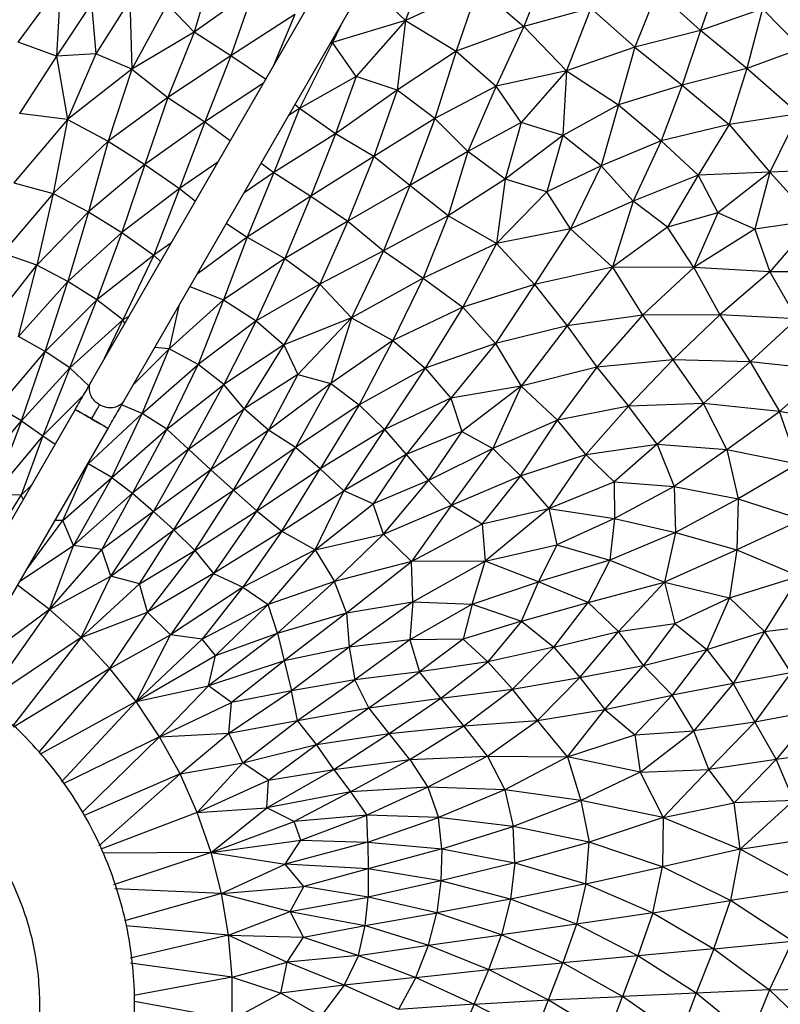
# Paper-space layout '_Superior' of a CAD drawing. Header units: millimetres. Extents: x -213 to 187, y -200 to 200.
# Tile 22 of 36: x 1 to 41, y 0 to 51. Entities that reach past the tile are written whole.
import ezdxf

# ---------------------------------------------------------------- set-up
doc = ezdxf.new("R2010")
doc.units = ezdxf.units.MM

psp = doc.layouts.new('_Superior')

# ---------------------------------------------------------------- linework, layer by layer
at = {"color": 7, "linetype": 'Continuous', "lineweight": 25}
for p, q in [((58.225, 124.756), (4.895, 32.387)), ((6.627, 31.387), (59.957, 123.756)), ((22.683, 54.916), (21.386, 51.326)), ((11.319, 54.204), (10.301, 50.722)), ((28.894, 54.202), (27.608, 51.021)), ((19.296, 53.328), (21.386, 51.326)), ((37.809, 53.408), (36.874, 50.805)), ((1.062, 50.189), (3.278, 53.199)), ((3.278, 53.199), (3.068, 49.457)), ((13.421, 52.928), (10.301, 50.722)), ((13.421, 52.928), (12.22, 49.483)), ((25.19, 53.078), (21.386, 51.326)), ((25.19, 53.078), (24.06, 49.717)), ((25.19, 53.078), (27.608, 51.021)), ((34.616, 52.855), (33.429, 49.922)), ((36.874, 50.805), (34.616, 52.855)), ((4.914, 52.23), (3.068, 49.457)), ((4.914, 52.23), (5.132, 49.588)), ((6.921, 52.397), (5.132, 49.588)), ((6.921, 52.397), (7.02, 48.778)), ((8.889, 52.192), (7.02, 48.778)), ((10.301, 50.722), (8.889, 52.192)), ((31.121, 51.984), (27.608, 51.021)), ((31.121, 51.984), (29.84, 48.682)), ((31.121, 51.984), (33.429, 49.922)), ((40.139, 51.94), (36.874, 50.805)), ((40.139, 51.94), (39.315, 48.808)), ((42.192, 49.855), (40.139, 51.94)), ((15.58, 51.641), (12.22, 49.483)), ((15.58, 51.641), (14.468, 48.967)), ((21.386, 51.326), (17.564, 50.171)), ((21.386, 51.326), (18.8, 48.392)), ((21.386, 51.326), (20.955, 47.673)), ((21.386, 51.326), (24.06, 49.717)), ((10.301, 50.722), (7.02, 48.778)), ((10.301, 50.722), (8.924, 47.295)), ((12.22, 49.483), (10.301, 50.722)), ((17.995, 51.076), (17.564, 50.171)), ((27.608, 51.021), (24.06, 49.717)), ((27.608, 51.021), (26.147, 47.89)), ((27.608, 51.021), (29.84, 48.682)), ((36.874, 50.805), (33.429, 49.922)), ((36.874, 50.805), (35.928, 47.943)), ((39.315, 48.808), (36.874, 50.805)), ((3.068, 49.457), (1.062, 50.189)), ((17.564, 50.171), (15.832, 46.704)), ((17.564, 50.171), (17.427, 50.091)), ((17.5, 50.219), (17.564, 50.171)), ((18.8, 48.392), (17.564, 50.171)), ((24.06, 49.717), (20.955, 47.673)), ((24.06, 49.717), (22.927, 46.189)), ((24.06, 49.717), (26.147, 47.89)), ((33.429, 49.922), (29.84, 48.682)), ((33.429, 49.922), (32.571, 46.91)), ((33.429, 49.922), (35.928, 47.943)), ((42.192, 49.855), (39.315, 48.808)), ((3.068, 49.457), (1.126, 46.442)), ((5.132, 49.588), (3.068, 49.457)), ((3.068, 49.457), (3.648, 46.13)), ((5.132, 49.588), (3.648, 46.13)), ((7.02, 48.778), (5.132, 49.588)), ((12.22, 49.483), (8.924, 47.295)), ((12.22, 49.483), (10.858, 46.018)), ((14.051, 48.245), (12.22, 49.483)), ((7.02, 48.778), (3.648, 46.13)), ((7.02, 48.778), (5.788, 45.003)), ((7.02, 48.778), (8.924, 47.295)), ((29.84, 48.682), (26.147, 47.89)), ((29.84, 48.682), (27.459, 45.984)), ((29.84, 48.682), (29.66, 45.302)), ((29.84, 48.682), (32.571, 46.91)), ((39.315, 48.808), (35.928, 47.943)), ((39.315, 48.808), (38.381, 45.876)), ((42.035, 46.427), (39.315, 48.808)), ((18.8, 48.392), (15.832, 46.704)), ((18.8, 48.392), (17.72, 45.374)), ((20.955, 47.673), (18.8, 48.392)), ((13.938, 48.049), (10.858, 46.018)), ((20.955, 47.673), (17.72, 45.374)), ((20.955, 47.673), (19.731, 44.197)), ((22.927, 46.189), (20.955, 47.673)), ((26.147, 47.89), (22.927, 46.189)), ((26.147, 47.89), (24.663, 44.457)), ((27.459, 45.984), (26.147, 47.89)), ((35.928, 47.943), (32.571, 46.91)), ((35.928, 47.943), (34.814, 45.016)), ((35.928, 47.943), (38.381, 45.876)), ((8.924, 47.295), (5.788, 45.003)), ((8.924, 47.295), (7.707, 43.763)), ((8.924, 47.295), (10.858, 46.018)), ((15.832, 46.704), (14.486, 43.348)), ((15.832, 46.704), (15.259, 46.336)), ((15.832, 46.704), (15.592, 46.914)), ((17.72, 45.374), (15.832, 46.704)), ((32.571, 46.91), (29.66, 45.302)), ((32.571, 46.91), (31.675, 43.709)), ((32.571, 46.91), (34.814, 45.016)), ((3.648, 46.13), (0.825, 42.804)), ((3.648, 46.13), (1.126, 46.442)), ((3.648, 46.13), (2.897, 42.247)), ((3.648, 46.13), (5.788, 45.003)), ((10.858, 46.018), (7.707, 43.763)), ((10.858, 46.018), (9.526, 42.508)), ((10.858, 46.018), (12.192, 45.024)), ((22.927, 46.189), (19.731, 44.197)), ((22.927, 46.189), (21.619, 42.668)), ((24.663, 44.457), (22.927, 46.189)), ((42.035, 46.427), (38.381, 45.876)), ((42.035, 46.427), (40.525, 43.37)), ((27.459, 45.984), (24.663, 44.457)), ((27.459, 45.984), (26.628, 42.993)), ((29.66, 45.302), (27.459, 45.984)), ((38.381, 45.876), (34.814, 45.016)), ((38.381, 45.876), (36.756, 43.214)), ((38.381, 45.876), (40.525, 43.37)), ((5.788, 45.003), (2.897, 42.247)), ((5.788, 45.003), (4.758, 41.29)), ((5.788, 45.003), (7.707, 43.763)), ((17.72, 45.374), (14.486, 43.348)), ((17.72, 45.374), (16.42, 42.115)), ((19.731, 44.197), (17.72, 45.374)), ((29.66, 45.302), (26.628, 42.993)), ((29.66, 45.302), (28.817, 42.344)), ((31.675, 43.709), (29.66, 45.302)), ((34.814, 45.016), (31.675, 43.709)), ((34.814, 45.016), (33.342, 41.848)), ((34.814, 45.016), (36.756, 43.214)), ((24.663, 44.457), (21.619, 42.668)), ((24.663, 44.457), (23.629, 41.07)), ((26.628, 42.993), (24.663, 44.457)), ((19.731, 44.197), (16.42, 42.115)), ((19.731, 44.197), (18.369, 40.806)), ((21.619, 42.668), (19.731, 44.197)), ((7.707, 43.763), (4.758, 41.29)), ((7.707, 43.763), (6.505, 40.201)), ((7.707, 43.763), (9.526, 42.508)), ((11.54, 43.895), (9.526, 42.508)), ((13.815, 43.836), (14.486, 43.348)), ((31.675, 43.709), (28.817, 42.344)), ((31.675, 43.709), (30.057, 40.392)), ((33.342, 41.848), (31.675, 43.709)), ((44.355, 43.538), (40.525, 43.37)), ((14.486, 43.348), (12.919, 42.283)), ((14.486, 43.348), (13.086, 39.963)), ((14.486, 43.348), (16.42, 42.115)), ((26.628, 42.993), (23.629, 41.07)), ((26.628, 42.993), (26.17, 39.621)), ((28.817, 42.344), (26.628, 42.993)), ((36.756, 43.214), (33.342, 41.848)), ((36.756, 43.214), (35.157, 40.479)), ((40.525, 43.37), (36.756, 43.214)), ((36.756, 43.214), (37.793, 41.235)), ((40.525, 43.37), (37.793, 41.235)), ((40.525, 43.37), (39.727, 40.37)), ((42.814, 40.827), (40.525, 43.37)), ((0.825, 42.804), (2.897, 42.247)), ((9.526, 42.508), (6.505, 40.201)), ((9.526, 42.508), (8.18, 39.008)), ((9.526, 42.508), (10.362, 41.855)), ((21.619, 42.668), (18.369, 40.806)), ((21.619, 42.668), (20.246, 39.244)), ((23.629, 41.07), (21.619, 42.668)), ((2.897, 42.247), (0.238, 39.118)), ((2.897, 42.247), (2.034, 38.483)), ((2.897, 42.247), (4.758, 41.29)), ((16.42, 42.115), (13.086, 39.963)), ((16.42, 42.115), (15.062, 38.841)), ((16.42, 42.115), (18.369, 40.806)), ((28.817, 42.344), (26.17, 39.621)), ((30.057, 40.392), (28.817, 42.344)), ((33.342, 41.848), (30.057, 40.392)), ((33.342, 41.848), (32.27, 38.385)), ((35.157, 40.479), (33.342, 41.848)), ((4.758, 41.29), (2.034, 38.483)), ((4.758, 41.29), (3.667, 37.625)), ((4.758, 41.29), (6.505, 40.201)), ((23.629, 41.07), (20.246, 39.244)), ((23.629, 41.07), (22.317, 37.802)), ((26.17, 39.621), (23.629, 41.07)), ((37.793, 41.235), (35.157, 40.479)), ((37.793, 41.235), (36.538, 38.368)), ((39.727, 40.37), (37.793, 41.235)), ((42.814, 40.827), (39.727, 40.37)), ((42.814, 40.827), (40.529, 38.134)), ((11.991, 40.677), (13.086, 39.963)), ((18.369, 40.806), (15.062, 38.841)), ((18.369, 40.806), (16.9, 37.493)), ((18.369, 40.806), (20.246, 39.244)), ((30.057, 40.392), (26.17, 39.621)), ((30.057, 40.392), (28.169, 37.465)), ((32.27, 38.385), (30.057, 40.392)), ((35.157, 40.479), (32.27, 38.385)), ((36.538, 38.368), (35.157, 40.479)), ((39.727, 40.37), (36.538, 38.368)), ((39.727, 40.37), (40.529, 38.134)), ((6.505, 40.201), (3.667, 37.625)), ((6.505, 40.201), (5.185, 36.667)), ((6.505, 40.201), (8.18, 39.008)), ((13.086, 39.963), (10.456, 38.017)), ((13.086, 39.963), (11.838, 36.665)), ((13.086, 39.963), (15.062, 38.841)), ((9.082, 39.637), (8.18, 39.008)), ((26.17, 39.621), (22.317, 37.802)), ((26.17, 39.621), (24.4, 36.281)), ((26.17, 39.621), (28.169, 37.465)), ((2.034, 38.483), (0.238, 39.118)), ((8.18, 39.008), (5.185, 36.667)), ((8.18, 39.008), (6.551, 35.616)), ((8.18, 39.008), (8.526, 38.674)), ((15.062, 38.841), (11.838, 36.665)), ((15.062, 38.841), (13.559, 35.572)), ((15.062, 38.841), (16.9, 37.493)), ((20.246, 39.244), (16.9, 37.493)), ((20.246, 39.244), (18.556, 35.726)), ((20.246, 39.244), (22.317, 37.802)), ((-0.415, 35.364), (2.034, 38.483)), ((1.081, 34.745), (2.034, 38.483)), ((3.667, 37.625), (2.034, 38.483)), ((32.27, 38.385), (28.169, 37.465)), ((32.27, 38.385), (29.882, 35.297)), ((32.27, 38.385), (33.845, 35.868)), ((36.538, 38.368), (32.27, 38.385)), ((36.538, 38.368), (33.845, 35.868)), ((36.538, 38.368), (37.904, 35.874)), ((40.529, 38.134), (36.538, 38.368)), ((22.317, 37.802), (18.556, 35.726)), ((22.317, 37.802), (20.734, 34.533)), ((22.317, 37.802), (24.4, 36.281)), ((40.529, 38.134), (37.904, 35.874)), ((44.32, 38.159), (40.529, 38.134)), ((40.529, 38.134), (41.936, 35.672)), ((1.081, 34.745), (3.667, 37.625)), ((2.469, 33.957), (3.667, 37.625)), ((5.185, 36.667), (3.667, 37.625)), ((10.078, 37.362), (11.838, 36.665)), ((16.9, 37.493), (13.559, 35.572)), ((16.9, 37.493), (15.012, 34.313)), ((16.9, 37.493), (18.556, 35.726)), ((28.169, 37.465), (24.4, 36.281)), ((28.169, 37.465), (26.113, 34.384)), ((28.169, 37.465), (29.882, 35.297)), ((2.469, 33.957), (5.185, 36.667)), ((3.77, 33.097), (5.185, 36.667)), ((6.551, 35.616), (5.185, 36.667)), ((11.838, 36.665), (8.992, 34.096)), ((9.494, 36.351), (8.992, 34.096)), ((11.838, 36.665), (10.503, 33.278)), ((11.838, 36.665), (13.559, 35.572)), ((24.4, 36.281), (20.734, 34.533)), ((24.4, 36.281), (22.428, 33.087)), ((24.4, 36.281), (26.113, 34.384)), ((6.867, 35.802), (6.551, 35.616)), ((18.556, 35.726), (15.012, 34.313)), ((18.556, 35.726), (15.737, 32.75)), ((18.556, 35.726), (17.472, 32.284)), ((18.556, 35.726), (20.734, 34.533)), ((33.845, 35.868), (29.882, 35.297)), ((33.845, 35.868), (31.438, 33.135)), ((37.904, 35.874), (33.845, 35.868)), ((33.845, 35.868), (35.432, 33.522)), ((37.904, 35.874), (35.432, 33.522)), ((37.904, 35.874), (39.483, 33.41)), ((41.936, 35.672), (37.904, 35.874)), ((41.936, 35.672), (39.483, 33.41)), ((3.77, 33.097), (6.551, 35.616)), ((5.597, 33.602), (6.551, 35.616)), ((6.655, 35.434), (6.551, 35.616)), ((13.559, 35.572), (10.503, 33.278)), ((13.559, 35.572), (11.85, 32.218)), ((13.559, 35.572), (15.012, 34.313)), ((29.882, 35.297), (26.113, 34.384)), ((29.882, 35.297), (27.471, 32.129)), ((29.882, 35.297), (31.438, 33.135)), ((2.469, 33.957), (1.081, 34.745)), ((8.992, 34.096), (8.231, 34.164)), ((15.012, 34.313), (11.85, 32.218)), ((15.012, 34.313), (12.933, 30.945)), ((15.012, 34.313), (15.737, 32.75)), ((20.734, 34.533), (17.472, 32.284)), ((20.734, 34.533), (18.968, 31.159)), ((20.734, 34.533), (22.428, 33.087)), ((26.113, 34.384), (22.428, 33.087)), ((26.113, 34.384), (23.782, 31.513)), ((26.113, 34.384), (27.471, 32.129)), ((-0.01, 31.04), (2.469, 33.957)), ((1.241, 30.317), (2.469, 33.957)), ((3.77, 33.097), (2.469, 33.957)), ((8.992, 34.096), (7.114, 32.23)), ((7.573, 30.707), (8.992, 34.096)), ((10.503, 33.278), (8.992, 34.096)), ((1.241, 30.317), (3.77, 33.097)), ((3.77, 33.097), (2.351, 29.525)), ((3.77, 33.097), (4.761, 32.154)), ((7.573, 30.707), (10.503, 33.278)), ((8.863, 29.876), (10.503, 33.278)), ((11.85, 32.218), (10.503, 33.278)), ((22.428, 33.087), (18.968, 31.159)), ((22.428, 33.087), (20.284, 29.868)), ((22.428, 33.087), (23.782, 31.513)), ((31.438, 33.135), (27.471, 32.129)), ((31.438, 33.135), (29.371, 30.347)), ((35.432, 33.522), (31.438, 33.135)), ((31.438, 33.135), (33.097, 31.089)), ((35.432, 33.522), (33.097, 31.089)), ((35.432, 33.522), (37.034, 31.229)), ((39.483, 33.41), (35.432, 33.522)), ((39.483, 33.41), (37.034, 31.229)), ((39.483, 33.41), (41.028, 30.814)), ((43.473, 32.994), (39.483, 33.41)), ((15.737, 32.75), (12.933, 30.945)), ((15.737, 32.75), (14.207, 29.836)), ((15.737, 32.75), (17.472, 32.284)), ((43.473, 32.994), (41.028, 30.814)), ((8.863, 29.876), (11.85, 32.218)), ((10.003, 28.823), (11.85, 32.218)), ((12.933, 30.945), (11.85, 32.218)), ((17.472, 32.284), (14.207, 29.836)), ((17.472, 32.284), (15.626, 28.919)), ((17.472, 32.284), (18.968, 31.159)), ((27.471, 32.129), (23.782, 31.513)), ((27.471, 32.129), (24.354, 29.765)), ((27.471, 32.129), (25.987, 28.866)), ((27.471, 32.129), (29.371, 30.347)), ((4.482, 31.67), (2.351, 29.525)), ((1.241, 30.317), (-0.01, 31.04)), ((7.573, 30.707), (6.491, 31.149)), ((18.968, 31.159), (15.626, 28.919)), ((18.968, 31.159), (16.916, 27.798)), ((18.968, 31.159), (20.284, 29.868)), ((23.782, 31.513), (20.284, 29.868)), ((23.782, 31.513), (21.425, 28.558)), ((23.782, 31.513), (24.354, 29.765)), ((33.097, 31.089), (29.371, 30.347)), ((30.862, 28.554), (33.097, 31.089)), ((37.034, 31.229), (33.097, 31.089)), ((34.608, 29.101), (33.097, 31.089)), ((34.608, 29.101), (37.034, 31.229)), ((38.27, 28.807), (37.034, 31.229)), ((41.028, 30.814), (37.034, 31.229)), ((4.049, 30.92), (-3.75, 17.412)), ((4.731, 28.059), (7.573, 30.707)), ((5.971, 27.345), (7.573, 30.707)), ((8.863, 29.876), (7.573, 30.707)), ((10.003, 28.823), (12.933, 30.945)), ((11.167, 27.747), (12.933, 30.945)), ((14.207, 29.836), (12.933, 30.945)), ((38.27, 28.807), (41.028, 30.814)), ((41.99, 28.063), (41.028, 30.814)), ((45.171, 30.001), (41.028, 30.814)), ((-0.964, 27.73), (1.241, 30.317)), ((1.241, 30.317), (-0.243, 26.427)), ((1.241, 30.317), (2.351, 29.525)), ((29.371, 30.347), (25.987, 28.866)), ((27.44, 27.439), (29.371, 30.347)), ((30.862, 28.554), (29.371, 30.347)), ((-1.972, 16.493), (5.781, 29.92)), ((2.351, 29.525), (-0.243, 26.427)), ((2.351, 29.525), (1.222, 26.415)), ((2.351, 29.525), (2.994, 29.093)), ((5.971, 27.345), (8.863, 29.876)), ((8.863, 29.876), (7.062, 26.52)), ((8.863, 29.876), (10.003, 28.823)), ((14.207, 29.836), (11.167, 27.747)), ((12.368, 26.683), (14.207, 29.836)), ((15.626, 28.919), (14.207, 29.836)), ((20.284, 29.868), (16.916, 27.798)), ((20.284, 29.868), (18.159, 26.642)), ((20.284, 29.868), (21.425, 28.558)), ((24.354, 29.765), (21.425, 28.558)), ((24.354, 29.765), (22.607, 27.182)), ((24.354, 29.765), (25.987, 28.866)), ((30.862, 28.554), (34.608, 29.101)), ((34.608, 29.101), (32.357, 27.119)), ((34.608, 29.101), (35.505, 26.867)), ((34.608, 29.101), (38.27, 28.807)), ((10.003, 28.823), (7.062, 26.52)), ((10.003, 28.823), (8.172, 25.56)), ((10.003, 28.823), (11.167, 27.747)), ((12.368, 26.683), (15.626, 28.919)), ((13.589, 25.599), (15.626, 28.919)), ((16.916, 27.798), (15.626, 28.919)), ((21.425, 28.558), (18.159, 26.642)), ((21.425, 28.558), (19.696, 25.958)), ((21.425, 28.558), (22.607, 27.182)), ((25.987, 28.866), (22.607, 27.182)), ((23.801, 25.884), (25.987, 28.866)), ((27.44, 27.439), (25.987, 28.866)), ((27.44, 27.439), (30.862, 28.554)), ((30.862, 28.554), (28.913, 25.724)), ((30.862, 28.554), (32.357, 27.119)), ((38.27, 28.807), (35.505, 26.867)), ((38.27, 28.807), (38.854, 26.216)), ((38.27, 28.807), (41.99, 28.063)), ((3.396, 25.08), (4.731, 28.059)), ((4.669, 27.994), (4.731, 28.059)), ((4.731, 28.059), (4.712, 28.069)), ((4.731, 28.059), (4.815, 28.248)), ((5.971, 27.345), (4.731, 28.059)), ((41.99, 28.063), (38.854, 26.216)), ((11.167, 27.747), (8.172, 25.56)), ((9.229, 24.588), (11.167, 27.747)), ((12.368, 26.683), (11.167, 27.747)), ((13.589, 25.599), (16.916, 27.798)), ((14.894, 24.53), (16.916, 27.798)), ((18.159, 26.642), (16.916, 27.798)), ((23.801, 25.884), (27.44, 27.439)), ((27.44, 27.439), (25.422, 24.911)), ((27.44, 27.439), (28.913, 25.724)), ((1.755, 26.947), (1.222, 26.415)), ((3.396, 25.08), (5.971, 27.345)), ((5.971, 27.345), (3.972, 23.767)), ((5.971, 27.345), (7.062, 26.52)), ((22.607, 27.182), (19.696, 25.958)), ((20.246, 24.378), (22.607, 27.182)), ((23.801, 25.884), (22.607, 27.182)), ((28.913, 25.724), (32.357, 27.119)), ((32.357, 27.119), (32.361, 25.19)), ((32.357, 27.119), (35.505, 26.867)), ((-0.933, 22.954), (1.222, 26.415)), ((1.222, 26.415), (-0.243, 26.427)), ((1.329, 26.209), (1.222, 26.415)), ((7.062, 26.52), (3.972, 23.767)), ((7.062, 26.52), (5.46, 23.563)), ((7.062, 26.52), (8.172, 25.56)), ((9.229, 24.588), (12.368, 26.683)), ((10.343, 23.516), (12.368, 26.683)), ((13.589, 25.599), (12.368, 26.683)), ((14.894, 24.53), (18.159, 26.642)), ((16.645, 23.552), (18.159, 26.642)), ((19.696, 25.958), (18.159, 26.642)), ((35.505, 26.867), (32.361, 25.19)), ((35.505, 26.867), (35.566, 24.456)), ((35.505, 26.867), (38.854, 26.216)), ((16.645, 23.552), (19.696, 25.958)), ((20.246, 24.378), (19.696, 25.958)), ((20.246, 24.378), (23.801, 25.884)), ((23.801, 25.884), (21.718, 22.931)), ((23.801, 25.884), (25.422, 24.911)), ((38.854, 26.216), (35.566, 24.456)), ((38.854, 26.216), (38.789, 23.549)), ((38.854, 26.216), (42.226, 25.146)), ((8.172, 25.56), (5.46, 23.563)), ((5.925, 22.162), (8.172, 25.56)), ((9.229, 24.588), (8.172, 25.56)), ((10.343, 23.516), (13.589, 25.599)), ((13.589, 25.599), (11.319, 22.312)), ((13.589, 25.599), (14.894, 24.53)), ((25.422, 24.911), (28.913, 25.724)), ((28.913, 25.724), (25.571, 22.957)), ((28.913, 25.724), (29.34, 23.804)), ((28.913, 25.724), (32.361, 25.19)), ((1.53, 22.557), (3.396, 25.08)), ((3.396, 25.08), (2.994, 25.093)), ((3.972, 23.767), (3.396, 25.08)), ((21.718, 22.931), (25.422, 24.911)), ((25.422, 24.911), (25.571, 22.957)), ((32.361, 25.19), (29.34, 23.804)), ((32.361, 25.19), (32.121, 22.997)), ((32.361, 25.19), (35.566, 24.456)), ((42.226, 25.146), (38.789, 23.549)), ((5.925, 22.162), (9.229, 24.588)), ((7.425, 21.771), (9.229, 24.588)), ((10.343, 23.516), (9.229, 24.588)), ((14.894, 24.53), (11.319, 22.312)), ((14.894, 24.53), (12.849, 21.593)), ((14.894, 24.53), (16.645, 23.552)), ((16.645, 23.552), (20.246, 24.378)), ((20.246, 24.378), (17.671, 21.877)), ((20.246, 24.378), (21.718, 22.931)), ((35.566, 24.456), (32.121, 22.997)), ((35.566, 24.456), (34.986, 21.851)), ((35.566, 24.456), (38.789, 23.549)), ((25.571, 22.957), (29.34, 23.804)), ((29.34, 23.804), (28.371, 21.875)), ((29.34, 23.804), (32.121, 22.997)), ((1.152, 21.902), (3.972, 23.767)), ((2.713, 20.423), (3.972, 23.767)), ((2.713, 20.423), (5.46, 23.563)), ((5.46, 23.563), (3.972, 23.767)), ((5.925, 22.162), (5.46, 23.563)), ((7.425, 21.771), (10.343, 23.516)), ((10.343, 23.516), (7.852, 20.276)), ((10.343, 23.516), (11.319, 22.312)), ((16.645, 23.552), (12.849, 21.593)), ((16.645, 23.552), (14.188, 20.676)), ((16.645, 23.552), (17.671, 21.877)), ((38.789, 23.549), (34.986, 21.851)), ((38.789, 23.549), (38.4, 21.034)), ((38.789, 23.549), (42.054, 22.164)), ((21.718, 22.931), (17.671, 21.877)), ((18.296, 20.249), (21.718, 22.931)), ((25.571, 22.957), (21.718, 22.931)), ((21.787, 20.813), (21.718, 22.931)), ((21.787, 20.813), (25.571, 22.957)), ((24.892, 20.692), (25.571, 22.957)), ((28.371, 21.875), (25.571, 22.957)), ((32.121, 22.997), (28.371, 21.875)), ((32.121, 22.997), (30.992, 20.788)), ((32.121, 22.997), (34.986, 21.851)), ((11.319, 22.312), (7.852, 20.276)), ((11.319, 22.312), (9.065, 19.078)), ((11.319, 22.312), (12.849, 21.593)), ((2.713, 20.423), (5.925, 22.162)), ((4.361, 18.938), (5.925, 22.162)), ((4.361, 18.938), (7.425, 21.771)), ((7.425, 21.771), (5.925, 22.162)), ((7.852, 20.276), (7.425, 21.771)), ((17.671, 21.877), (14.188, 20.676)), ((14.669, 19.175), (17.671, 21.877)), ((18.296, 20.249), (17.671, 21.877)), ((24.892, 20.692), (28.371, 21.875)), ((27.482, 19.8), (28.371, 21.875)), ((30.992, 20.788), (28.371, 21.875)), ((30.992, 20.788), (34.986, 21.851)), ((34.986, 21.851), (32.586, 19.255)), ((34.986, 21.851), (35.531, 19.686)), ((34.986, 21.851), (38.4, 21.034)), ((38.4, 21.034), (42.054, 22.164)), ((42.054, 22.164), (40.239, 19.254)), ((2.713, 20.423), (1.033, 21.697)), ((12.849, 21.593), (9.065, 19.078)), ((12.849, 21.593), (10.728, 18.861)), ((12.849, 21.593), (14.188, 20.676)), ((14.188, 20.676), (10.728, 18.861)), ((11.415, 18.008), (14.188, 20.676)), ((14.669, 19.175), (14.188, 20.676)), ((18.296, 20.249), (21.787, 20.813)), ((21.787, 20.813), (18.445, 18.447)), ((21.787, 20.813), (21.619, 18.821)), ((24.892, 20.692), (21.619, 18.821)), ((21.787, 20.813), (24.892, 20.692)), ((24.892, 20.692), (24.423, 18.866)), ((24.892, 20.692), (27.482, 19.8)), ((27.482, 19.8), (30.992, 20.788)), ((29.184, 18.441), (30.992, 20.788)), ((32.586, 19.255), (30.992, 20.788)), ((35.531, 19.686), (38.4, 21.034)), ((38.4, 21.034), (37.21, 18.321)), ((38.4, 21.034), (40.239, 19.254)), ((2.713, 20.423), (-1.521, 17.273)), ((2.713, 20.423), (-0.758, 15.497)), ((4.361, 18.938), (2.713, 20.423)), ((4.361, 18.938), (7.852, 20.276)), ((5.88, 17.32), (7.852, 20.276)), ((9.065, 19.078), (7.852, 20.276)), ((14.669, 19.175), (18.296, 20.249)), ((18.296, 20.249), (15.016, 17.713)), ((18.296, 20.249), (18.445, 18.447)), ((27.482, 19.8), (24.423, 18.866)), ((27.482, 19.8), (25.712, 17.668)), ((27.482, 19.8), (29.184, 18.441)), ((32.586, 19.255), (35.531, 19.686)), ((35.531, 19.686), (33.891, 17.474)), ((35.531, 19.686), (37.21, 18.321)), ((14.669, 19.175), (11.06, 16.41)), ((11.415, 18.008), (14.669, 19.175)), ((14.669, 19.175), (15.016, 17.713)), ((29.184, 18.441), (32.586, 19.255)), ((30.553, 16.842), (32.586, 19.255)), ((33.891, 17.474), (32.586, 19.255)), ((37.21, 18.321), (40.239, 19.254)), ((40.239, 19.254), (38.602, 16.523)), ((40.239, 19.254), (42.928, 19.594)), ((40.239, 19.254), (41.62, 17.098)), ((4.361, 18.938), (-0.758, 15.497)), ((4.361, 18.938), (0.765, 14.289)), ((5.88, 17.32), (4.361, 18.938)), ((5.88, 17.32), (9.065, 19.078)), ((7.261, 15.58), (9.065, 19.078)), ((7.261, 15.58), (10.728, 18.861)), ((10.728, 18.861), (9.065, 19.078)), ((11.415, 18.008), (10.728, 18.861)), ((21.619, 18.821), (18.445, 18.447)), ((21.619, 18.821), (18.739, 16.732)), ((24.423, 18.866), (21.619, 18.821)), ((21.619, 18.821), (22.123, 17.147)), ((24.423, 18.866), (22.123, 17.147)), ((24.423, 18.866), (25.712, 17.668)), ((18.445, 18.447), (15.016, 17.713)), ((18.445, 18.447), (15.401, 16.147)), ((18.445, 18.447), (18.739, 16.732)), ((29.184, 18.441), (25.712, 17.668)), ((27.017, 16.237), (29.184, 18.441)), ((29.184, 18.441), (30.553, 16.842)), ((33.891, 17.474), (37.21, 18.321)), ((37.21, 18.321), (35.402, 15.925)), ((37.21, 18.321), (38.602, 16.523)), ((7.261, 15.58), (11.415, 18.008)), ((11.06, 16.41), (11.415, 18.008)), ((15.016, 17.713), (11.06, 16.41)), ((15.016, 17.713), (12.258, 15.527)), ((15.016, 17.713), (15.401, 16.147)), ((25.712, 17.668), (22.123, 17.147)), ((23.248, 15.76), (25.712, 17.668)), ((27.017, 16.237), (25.712, 17.668)), ((5.88, 17.32), (0.816, 14.247)), ((5.88, 17.32), (2.151, 12.93)), ((7.261, 15.58), (5.88, 17.32)), ((22.123, 17.147), (18.739, 16.732)), ((19.471, 15.258), (22.123, 17.147)), ((23.248, 15.76), (22.123, 17.147)), ((30.553, 16.842), (33.891, 17.474)), ((31.858, 15.159), (33.891, 17.474)), ((35.402, 15.925), (33.891, 17.474)), ((41.62, 17.098), (38.602, 16.523)), ((41.62, 17.098), (39.743, 14.502)), ((18.739, 16.732), (15.401, 16.147)), ((15.733, 14.584), (18.739, 16.732)), ((19.471, 15.258), (18.739, 16.732)), ((27.017, 16.237), (30.553, 16.842)), ((28.325, 14.581), (30.553, 16.842)), ((30.553, 16.842), (31.858, 15.159)), ((7.261, 15.58), (11.06, 16.41)), ((8.485, 13.732), (11.06, 16.41)), ((12.258, 15.527), (11.06, 16.41)), ((12.124, 13.928), (15.401, 16.147)), ((15.401, 16.147), (12.258, 15.527)), ((15.733, 14.584), (15.401, 16.147)), ((23.248, 15.76), (27.017, 16.237)), ((24.465, 14.306), (27.017, 16.237)), ((28.325, 14.581), (27.017, 16.237)), ((38.602, 16.523), (35.402, 15.925)), ((38.602, 16.523), (36.527, 14.049)), ((38.602, 16.523), (39.743, 14.502)), ((7.261, 15.58), (2.243, 12.844)), ((7.261, 15.58), (3.335, 11.377)), ((8.485, 13.732), (7.261, 15.58)), ((8.485, 13.732), (12.258, 15.527)), ((12.124, 13.928), (12.258, 15.527)), ((19.471, 15.258), (23.248, 15.76)), ((20.532, 13.903), (23.248, 15.76)), ((24.465, 14.306), (23.248, 15.76)), ((31.858, 15.159), (35.402, 15.925)), ((33.441, 13.837), (35.402, 15.925)), ((36.527, 14.049), (35.402, 15.925)), ((15.733, 14.584), (19.471, 15.258)), ((16.729, 13.323), (19.471, 15.258)), ((20.532, 13.903), (19.471, 15.258)), ((28.325, 14.581), (31.858, 15.159)), ((29.908, 12.681), (31.858, 15.159)), ((31.858, 15.159), (33.441, 13.837)), ((42.978, 15.12), (39.743, 14.502)), ((42.978, 15.12), (40.853, 12.543)), ((12.124, 13.928), (15.733, 14.584)), ((12.861, 12.367), (15.733, 14.584)), ((16.729, 13.323), (15.733, 14.584)), ((24.465, 14.306), (28.325, 14.581)), ((25.705, 12.714), (28.325, 14.581)), ((29.908, 12.681), (28.325, 14.581)), ((39.743, 14.502), (36.527, 14.049)), ((39.743, 14.502), (37.313, 12.013)), ((39.743, 14.502), (40.853, 12.543)), ((20.532, 13.903), (24.465, 14.306)), ((21.623, 12.54), (24.465, 14.306)), ((25.705, 12.714), (24.465, 14.306)), ((33.441, 13.837), (36.527, 14.049)), ((33.715, 11.872), (36.527, 14.049)), ((37.313, 12.013), (36.527, 14.049)), ((8.485, 13.732), (3.427, 11.264)), ((8.485, 13.732), (4.431, 9.778)), ((8.485, 13.732), (12.124, 13.928)), ((9.557, 11.787), (8.485, 13.732)), ((9.557, 11.787), (12.124, 13.928)), ((12.861, 12.367), (12.124, 13.928)), ((16.729, 13.323), (20.532, 13.903)), ((17.625, 12.023), (20.532, 13.903)), ((21.623, 12.54), (20.532, 13.903)), ((29.908, 12.681), (33.441, 13.837)), ((33.441, 13.837), (33.715, 11.872)), ((12.861, 12.367), (16.729, 13.323)), ((14.203, 11.463), (16.729, 13.323)), ((17.625, 12.023), (16.729, 13.323)), ((44.107, 12.982), (40.853, 12.543)), ((17.625, 12.023), (21.623, 12.54)), ((21.623, 12.54), (18.499, 10.843)), ((21.623, 12.54), (25.705, 12.714)), ((21.623, 12.54), (22.573, 11.093)), ((25.705, 12.714), (22.573, 11.093)), ((25.705, 12.714), (26.616, 10.945)), ((25.705, 12.714), (29.908, 12.681)), ((29.908, 12.681), (26.616, 10.945)), ((29.908, 12.681), (30.606, 10.382)), ((33.715, 11.872), (29.908, 12.681)), ((40.853, 12.543), (37.313, 12.013)), ((40.853, 12.543), (38.648, 10.276)), ((40.853, 12.543), (41.761, 10.39)), ((9.557, 11.787), (12.861, 12.367)), ((10.457, 9.759), (12.861, 12.367)), ((14.203, 11.463), (12.861, 12.367)), ((14.116, 9.998), (17.625, 12.023)), ((14.203, 11.463), (17.625, 12.023)), ((17.625, 12.023), (18.499, 10.843)), ((33.715, 11.872), (37.313, 12.013)), ((34.921, 9.5), (37.313, 12.013)), ((38.648, 10.276), (37.313, 12.013)), ((9.557, 11.787), (4.53, 9.61)), ((9.557, 11.787), (5.296, 8.015)), ((10.457, 9.759), (9.557, 11.787)), ((10.457, 9.759), (14.203, 11.463)), ((14.116, 9.998), (14.203, 11.463)), ((33.715, 11.872), (30.606, 10.382)), ((33.715, 11.872), (34.921, 9.5)), ((22.573, 11.093), (18.499, 10.843)), ((22.573, 11.093), (19.357, 9.615)), ((22.573, 11.093), (23.133, 9.5)), ((26.616, 10.945), (22.573, 11.093)), ((26.616, 10.945), (23.133, 9.5)), ((26.616, 10.945), (27.04, 9.033)), ((30.606, 10.382), (26.616, 10.945)), ((18.499, 10.843), (14.116, 9.998)), ((18.499, 10.843), (15.546, 9.285)), ((18.499, 10.843), (19.357, 9.615)), ((30.606, 10.382), (27.04, 9.033)), ((30.606, 10.382), (31.041, 8.197)), ((34.921, 9.5), (30.606, 10.382)), ((41.761, 10.39), (38.648, 10.276)), ((38.964, 7.843), (41.761, 10.39)), ((10.457, 9.759), (14.116, 9.998)), ((11.19, 7.663), (14.116, 9.998)), ((15.546, 9.285), (14.116, 9.998)), ((34.921, 9.5), (38.648, 10.276)), ((38.964, 7.843), (38.648, 10.276)), ((10.457, 9.759), (5.395, 7.829)), ((11.19, 7.663), (10.457, 9.759)), ((19.357, 9.615), (15.546, 9.285)), ((15.897, 8.313), (19.357, 9.615)), ((19.414, 8.201), (19.357, 9.615)), ((23.133, 9.5), (19.357, 9.615)), ((19.414, 8.201), (23.133, 9.5)), ((23.294, 7.849), (23.133, 9.5)), ((27.04, 9.033), (23.133, 9.5)), ((34.921, 9.5), (31.041, 8.197)), ((34.921, 9.5), (34.879, 6.914)), ((34.921, 9.5), (38.964, 7.843)), ((11.19, 7.663), (15.546, 9.285)), ((15.897, 8.313), (15.546, 9.285)), ((23.294, 7.849), (27.04, 9.033)), ((27.135, 7.123), (27.04, 9.033)), ((31.041, 8.197), (27.04, 9.033)), ((11.19, 7.663), (15.897, 8.313)), ((15.069, 7.048), (15.897, 8.313)), ((15.897, 8.313), (19.414, 8.201)), ((38.964, 7.843), (42.718, 8.415)), ((19.414, 8.201), (15.069, 7.048)), ((19.414, 8.201), (19.441, 6.81)), ((19.414, 8.201), (23.294, 7.849)), ((23.294, 7.849), (19.441, 6.81)), ((23.294, 7.849), (23.244, 6.179)), ((23.294, 7.849), (27.135, 7.123)), ((27.135, 7.123), (31.041, 8.197)), ((30.87, 6.013), (31.041, 8.197)), ((34.879, 6.914), (31.041, 8.197)), ((38.964, 7.843), (34.879, 6.914)), ((38.964, 7.843), (38.465, 5.141)), ((42.714, 5.782), (38.964, 7.843)), ((11.19, 7.663), (5.503, 7.627)), ((11.19, 7.663), (6.07, 5.971)), ((11.739, 5.514), (11.19, 7.663)), ((11.19, 7.663), (15.069, 7.048)), ((11.739, 5.514), (15.069, 7.048)), ((16.05, 5.874), (15.069, 7.048)), ((19.441, 6.81), (15.069, 7.048)), ((19.441, 6.81), (16.05, 5.874)), ((19.441, 6.81), (19.441, 5.31)), ((23.244, 6.179), (19.441, 6.81)), ((27.135, 7.123), (23.244, 6.179)), ((27.135, 7.123), (26.906, 5.22)), ((27.135, 7.123), (30.87, 6.013)), ((30.87, 6.013), (34.879, 6.914)), ((34.372, 4.501), (34.879, 6.914)), ((38.465, 5.141), (34.879, 6.914)), ((11.739, 5.514), (6.136, 5.752)), ((11.739, 5.514), (16.05, 5.874)), ((15.344, 4.562), (16.05, 5.874)), ((19.441, 5.31), (16.05, 5.874)), ((23.244, 6.179), (19.441, 5.31)), ((23.244, 6.179), (23.046, 4.49)), ((26.906, 5.22), (23.244, 6.179)), ((30.87, 6.013), (26.906, 5.22)), ((30.87, 6.013), (30.37, 3.901)), ((30.87, 6.013), (34.372, 4.501)), ((42.714, 5.782), (38.465, 5.141)), ((11.739, 5.514), (6.644, 4.079)), ((12.109, 3.325), (11.739, 5.514)), ((11.739, 5.514), (15.344, 4.562)), ((15.344, 4.562), (19.441, 5.31)), ((19.277, 3.836), (19.441, 5.31)), ((23.046, 4.49), (19.441, 5.31)), ((26.906, 5.22), (23.046, 4.49)), ((26.906, 5.22), (26.441, 3.342)), ((30.37, 3.901), (26.906, 5.22)), ((34.372, 4.501), (38.465, 5.141)), ((37.58, 2.614), (38.465, 5.141)), ((41.711, 3.008), (38.465, 5.141)), ((12.109, 3.325), (15.344, 4.562)), ((16.034, 3.216), (15.344, 4.562)), ((15.344, 4.562), (19.277, 3.836)), ((19.277, 3.836), (23.046, 4.49)), ((22.603, 2.798), (23.046, 4.49)), ((26.441, 3.342), (23.046, 4.49)), ((34.372, 4.501), (30.37, 3.901)), ((34.372, 4.501), (33.59, 2.232)), ((34.372, 4.501), (37.58, 2.614)), ((12.109, 3.325), (6.724, 3.814)), ((16.034, 3.216), (19.277, 3.836)), ((18.93, 2.258), (19.277, 3.836)), ((19.277, 3.836), (22.603, 2.798)), ((30.37, 3.901), (26.441, 3.342)), ((30.37, 3.901), (29.66, 1.875)), ((33.59, 2.232), (30.37, 3.901)), ((12.109, 3.325), (6.936, 2.118)), ((12.3, 1.114), (12.109, 3.325)), ((12.109, 3.325), (16.034, 3.216)), ((12.109, 3.325), (15.18, 1.898)), ((15.18, 1.898), (16.034, 3.216)), ((16.034, 3.216), (18.93, 2.258)), ((22.603, 2.798), (26.441, 3.342)), ((25.769, 1.512), (26.441, 3.342)), ((29.66, 1.875), (26.441, 3.342)), ((18.93, 2.258), (22.603, 2.798)), ((21.936, 1.109), (22.603, 2.798)), ((22.603, 2.798), (25.769, 1.512)), ((37.58, 2.614), (33.59, 2.232)), ((37.58, 2.614), (36.653, 0.271)), ((37.58, 2.614), (41.711, 3.008)), ((37.58, 2.614), (40.513, 0.445)), ((40.513, 0.445), (41.711, 3.008)), ((18.93, 2.258), (15.18, 1.898)), ((18.93, 2.258), (18.171, 0.704)), ((18.93, 2.258), (21.936, 1.109)), ((33.59, 2.232), (29.66, 1.875)), ((33.59, 2.232), (32.785, 0.1)), ((36.653, 0.271), (33.59, 2.232)), ((12.3, 1.114), (6.962, 1.851)), ((12.3, 1.114), (15.18, 1.898)), ((14.852, 0.274), (15.18, 1.898)), ((18.171, 0.704), (15.18, 1.898)), ((25.769, 1.512), (29.66, 1.875)), ((28.909, -0.077), (29.66, 1.875)), ((32.785, 0.1), (29.66, 1.875)), ((12.3, 1.114), (7.13, 0.155)), ((12.3, -1.106), (12.3, 1.114)), ((12.3, 1.114), (14.852, 0.274)), ((21.936, 1.109), (18.171, 0.704)), ((21.936, 1.109), (21.032, -0.576)), ((21.936, 1.109), (25.769, 1.512)), ((21.936, 1.109), (25.003, -0.294)), ((25.003, -0.294), (25.769, 1.512)), ((25.769, 1.512), (28.909, -0.077)), ((18.171, 0.704), (14.852, 0.274)), ((18.171, 0.704), (16.95, -0.93)), ((21.032, -0.576), (18.171, 0.704)), ((40.513, 0.445), (44.358, 0.558)), ((12.3, -1.106), (14.852, 0.274)), ((16.95, -0.93), (14.852, 0.274)), ((28.909, -0.077), (32.785, 0.1)), ((32.018, -1.938), (32.785, 0.1)), ((36.653, 0.271), (32.785, 0.1)), ((35.791, -1.979), (32.785, 0.1)), ((36.653, 0.271), (35.791, -1.979)), ((40.513, 0.445), (36.653, 0.271)), ((39.502, -2.022), (36.653, 0.271)), ((40.513, 0.445), (39.502, -2.022)), ((40.513, 0.445), (43.134, -2.094)), ((12.3, -1.106), (7.16, -0.152)), ((25.003, -0.294), (21.032, -0.576)), ((25.003, -0.294), (24.24, -1.982)), ((25.003, -0.294), (28.909, -0.077)), ((25.003, -0.294), (28.173, -1.925)), ((28.173, -1.925), (28.909, -0.077)), ((28.909, -0.077), (32.018, -1.938))]:
    psp.add_line(p, q, dxfattribs=at)
for points, knots in [([(-12.825, -200.306), (-9.407, -200.256), (-2.396, -200.151), (8.362, -199.276), (19.602, -197.776), (31.298, -195.505), (42.69, -192.566), (53.704, -189.025), (64.277, -184.967), (75.002, -180.124), (85.815, -174.438), (96.638, -167.857), (107.382, -160.336), (117.947, -151.838), (128.221, -142.339), (138.081, -131.83), (147.4, -120.319), (156.042, -107.835), (163.874, -94.43), (170.766, -80.177), (176.595, -65.173), (181.252, -49.538), (184.648, -33.41), (186.713, -16.944), (187.406, -0.306), (186.713, 16.332), (184.648, 32.797), (181.252, 48.925), (176.595, 64.561), (170.766, 79.564), (163.874, 93.818), (156.042, 107.223), (147.4, 119.706), (138.081, 131.217), (128.221, 141.726), (117.947, 151.225), (107.382, 159.723), (96.638, 167.245), (85.815, 173.825), (75.002, 179.511), (64.277, 184.355), (53.704, 188.413), (42.69, 191.953), (31.298, 194.893), (19.602, 197.163), (8.362, 198.664), (-2.396, 199.539), (-9.407, 199.643), (-12.825, 199.694)], [0, 0, 0, 0, 0.016322, 0.033479, 0.05151, 0.070452, 0.090341, 0.107661, 0.125675, 0.144395, 0.163829, 0.18398, 0.204846, 0.226418, 0.248682, 0.271613, 0.29518, 0.319343, 0.344053, 0.369251, 0.394871, 0.420839, 0.447075, 0.473492, 0.5, 0.526508, 0.552925, 0.579161, 0.605129, 0.630749, 0.655947, 0.680657, 0.70482, 0.728387, 0.751318, 0.773582, 0.795154, 0.81602, 0.836171, 0.855605, 0.874325, 0.892339, 0.909659, 0.929548, 0.94849, 0.966521, 0.983678, 1, 1, 1, 1]), ([(4.895, 32.387), (4.846, 32.301), (4.746, 32.129), (4.537, 31.766), (4.3, 31.355), (4.131, 31.063), (4.049, 30.92)], [0, 0, 0, 0, 0.245973, 0.5, 0.754027, 1, 1, 1, 1]), ([(5.338, 31.153), (5.249, 31.215), (5.064, 31.342), (4.872, 31.621), (4.785, 31.926), (4.798, 32.195), (4.875, 32.33), (4.904, 32.382)], [0, 0, 0, 0, 0.206542, 0.427768, 0.651409, 0.864402, 1, 1, 1, 1]), ([(4.915, 30.42), (4.956, 30.492), (5.04, 30.637), (5.159, 30.843), (5.264, 31.024), (5.313, 31.111), (5.338, 31.153)], [0, 0, 0, 0, 0.245973, 0.5, 0.754027, 1, 1, 1, 1]), ([(5.761, 31.008), (5.686, 31.022), (5.539, 31.049), (5.404, 31.119), (5.338, 31.153)], [0, 0, 0, 0, 0.514821, 1, 1, 1, 1]), ([(6.619, 31.391), (6.608, 31.367), (6.56, 31.259), (6.383, 31.118), (6.1, 30.994), (5.875, 31.004), (5.761, 31.008)], [0, 0, 0, 0, 0.083575, 0.3737872, 0.6849907, 1, 1, 1, 1]), ([(5.781, 29.92), (5.864, 30.063), (6.032, 30.355), (6.269, 30.766), (6.479, 31.129), (6.578, 31.301), (6.627, 31.387)], [0, 0, 0, 0, 0.245973, 0.5, 0.754027, 1, 1, 1, 1]), ([(4.915, 30.42), (4.804, 30.484), (4.634, 30.582), (4.431, 30.699), (4.293, 30.779), (4.182, 30.843), (4.077, 30.903), (4.06, 30.913), (4.049, 30.92)], [0, 0, 0, 0, 0.243352, 0.373386, 0.505405, 0.636635, 0.764394, 1, 1, 1, 1]), ([(4.049, 30.92), (4.06, 30.913), (4.077, 30.903), (4.182, 30.843), (4.293, 30.779), (4.431, 30.699), (4.634, 30.582), (4.804, 30.484), (4.915, 30.42)], [0, 0, 0, 0, 0.235606, 0.363365, 0.494595, 0.626614, 0.756648, 1, 1, 1, 1]), ([(4.915, 30.42), (5.025, 30.356), (5.195, 30.258), (5.398, 30.141), (5.537, 30.061), (5.647, 29.997), (5.752, 29.936), (5.769, 29.926), (5.781, 29.92)], [0, 0, 0, 0, 0.243352, 0.373386, 0.505405, 0.636635, 0.764394, 1, 1, 1, 1]), ([(5.781, 29.92), (5.769, 29.926), (5.752, 29.936), (5.647, 29.997), (5.537, 30.061), (5.398, 30.141), (5.195, 30.258), (5.025, 30.356), (4.915, 30.42)], [0, 0, 0, 0, 0.2356056, 0.3633653, 0.4945948, 0.6266144, 0.7566477, 1, 1, 1, 1])]:
    psp.add_open_spline(points, degree=3, knots=knots, dxfattribs=at)
for points in [[(-12.825, -20.306), (-11.516, -20.232), (-8.898, -20.083), (-5.122, -18.894), (-1.642, -17.045), (1.408, -14.539), (3.911, -11.49), (5.772, -8.009), (6.917, -4.233), (7.304, -0.306), (6.917, 3.621), (5.772, 7.397), (3.911, 10.877), (1.408, 13.926), (-1.642, 16.433), (-5.122, 18.281), (-8.898, 19.47), (-11.516, 19.619), (-12.825, 19.694)], [(-12.825, 14.694), (-11.843, 14.638), (-9.88, 14.526), (-7.048, 13.634), (-4.438, 12.248), (-2.15, 10.368), (-0.273, 8.081), (1.122, 5.471), (1.982, 2.639), (2.272, -0.306), (1.982, -3.252), (1.122, -6.084), (-0.273, -8.694), (-2.15, -10.981), (-4.438, -12.861), (-7.048, -14.247), (-9.88, -15.139), (-11.843, -15.25), (-12.825, -15.306)]]:
    psp.add_open_spline(points, degree=3, dxfattribs=at)

doc.saveas('drawing.dxf')
